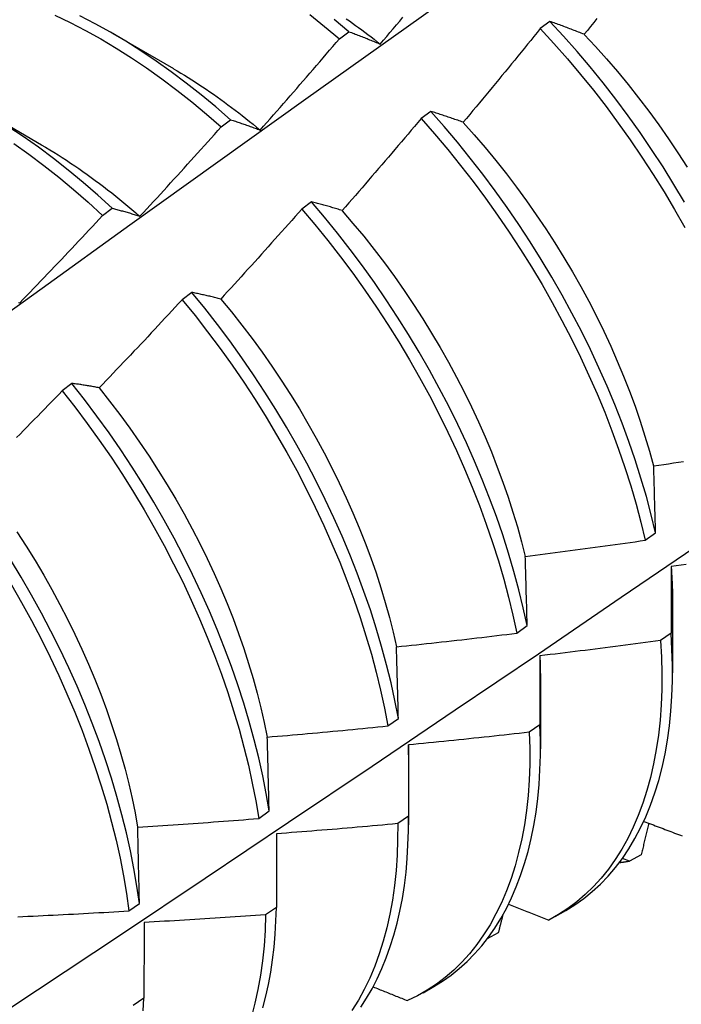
# Model space of a CAD drawing. Header units: inches. Extents: x 16 to 193, y 16 to 114.
# Tile 68 of 87: x 172.942 to 173.116, y 68.188 to 68.448. Entities that reach past the tile are written whole.
import ezdxf

# ---------------------------------------------------------------- set-up
doc = ezdxf.new("R2010")
doc.units = ezdxf.units.IN
doc.header["$MEASUREMENT"] = 0
doc.layers.add('Visible Edges(ANSI)', color=7, linetype='Continuous', lineweight=25)

msp = doc.modelspace()

# ---------------------------------------------------------------- linework, layer by layer
at = {"layer": 'Visible Edges(ANSI)'}
for p, q in [((173.08184, 68.44707), (173.07931, 68.44516)), ((172.96666, 68.44384), (172.98261, 68.43461)), ((173.02636, 68.44248), (173.02887, 68.44435)), ((172.93186, 68.4238), (172.94781, 68.41457)), ((173.05044, 68.42336), (173.0479, 68.42144)), ((172.99518, 68.41927), (172.9977, 68.42115)), ((173.01898, 68.39956), (173.01643, 68.39763)), ((172.96397, 68.39596), (172.96649, 68.39785)), ((172.98745, 68.37567), (172.9849, 68.37373)), ((172.95587, 68.3517), (172.95331, 68.34976)), ((173.10697, 68.31038), (173.1097, 68.31236)), ((173.11418, 68.29392), (173.11415, 68.27548)), ((173.07312, 68.28591), (173.07586, 68.28789)), ((173.11377, 68.28592), (173.11098, 68.28396)), ((173.07938, 68.27388), (173.07936, 68.25544)), ((173.03917, 68.26149), (173.04191, 68.26346)), ((173.07922, 68.26176), (173.07642, 68.25981)), ((173.04458, 68.25384), (173.04456, 68.2354)), ((173.00509, 68.2371), (173.00785, 68.23907)), ((173.04454, 68.23768), (173.04173, 68.23574)), ((173.00978, 68.23307), (173.00975, 68.21367)), ((173.10285, 68.22582), (173.10095, 68.22657)), ((173.10589, 68.22748), (173.10285, 68.22582)), ((172.9709, 68.21277), (172.97366, 68.21473)), ((173.00975, 68.21367), (173.00693, 68.21173)), ((173.08321, 68.21124), (173.08602, 68.21286)), ((173.06825, 68.207), (173.06534, 68.20543)), ((173.04841, 68.1912), (173.05122, 68.19282)), ((172.97483, 68.18973), (172.97201, 68.1878))]:
    msp.add_line(p, q, dxfattribs=at)
at = {"layer": 'Visible Edges(ANSI)', "flags": 128}
for points in [[(172.71492, 68.20788), (172.73834, 68.22495), (172.76174, 68.24199), (172.78511, 68.25899), (172.80845, 68.27595), (172.83176, 68.29287), (172.85505, 68.30975), (172.87832, 68.32658), (172.90156, 68.34337), (172.92479, 68.36012), (172.94799, 68.37681), (172.97117, 68.39347), (172.99434, 68.41007), (173.01749, 68.42662), (173.04063, 68.44312), (173.06375, 68.45957)], [(172.83573, 68.11895), (172.85803, 68.13349), (172.88029, 68.14805), (172.90251, 68.16266), (172.92469, 68.17729), (172.94682, 68.19195), (172.96892, 68.20664), (172.99097, 68.22136), (173.01299, 68.23611), (173.03497, 68.25088), (173.0569, 68.26568), (173.0788, 68.2805), (173.10065, 68.29535), (173.12247, 68.31022), (173.14424, 68.32511), (173.16598, 68.34002), (173.18768, 68.35494), (173.20933, 68.36989), (173.23095, 68.38486), (173.25253, 68.39984), (173.27406, 68.41483), (173.29556, 68.42984), (173.31702, 68.44487), (173.33844, 68.4599)], [(172.95138, 68.4487), (172.95542, 68.44677), (172.95946, 68.44467), (172.9635, 68.44243), (172.96753, 68.44003), (172.97155, 68.43748), (172.97556, 68.43479), (172.97954, 68.43195), (172.9835, 68.42898), (172.98743, 68.42587), (172.99133, 68.42264), (172.99518, 68.41927)], [(172.9977, 68.42115), (172.99384, 68.42451), (172.98995, 68.42773), (172.98601, 68.43083), (172.98205, 68.43379), (172.97807, 68.43662), (172.97406, 68.4393), (172.97004, 68.44184), (172.966, 68.44422), (172.96196, 68.44646), (172.95792, 68.44854)], [(173.01853, 68.44884), (173.02246, 68.44573), (173.02636, 68.44248)], [(173.02887, 68.44435), (173.02498, 68.44759)], [(173.02817, 68.44775), (173.02899, 68.44718), (173.02981, 68.4466), (173.03063, 68.44601), (173.03144, 68.44542), (173.03226, 68.44481), (173.03307, 68.44421), (173.03389, 68.44359), (173.0347, 68.44297), (173.03551, 68.44234), (173.03632, 68.44171), (173.03712, 68.44107)], [(173.03712, 68.44108), (173.03798, 68.44209), (173.03884, 68.44311), (173.03969, 68.44412), (173.04055, 68.44513), (173.04141, 68.44615), (173.04226, 68.44716), (173.04311, 68.44818)], [(173.09088, 68.44366), (173.09049, 68.44381), (173.09011, 68.44396), (173.08973, 68.44411), (173.08934, 68.44426), (173.08896, 68.44441), (173.08858, 68.44455), (173.0882, 68.4447), (173.08782, 68.44485), (173.08744, 68.44499), (173.08706, 68.44514), (173.08668, 68.44528), (173.0863, 68.44542), (173.08593, 68.44557), (173.08555, 68.44571), (173.08518, 68.44585), (173.0848, 68.44599), (173.08443, 68.44613), (173.08406, 68.44626), (173.08369, 68.4464), (173.08332, 68.44654), (173.08295, 68.44667), (173.08258, 68.44681), (173.08221, 68.44694), (173.08184, 68.44707)], [(173.11732, 68.39944), (173.11453, 68.40411), (173.11165, 68.40873), (173.10866, 68.41329), (173.10559, 68.41779), (173.10243, 68.42222), (173.09919, 68.42658), (173.09586, 68.43085), (173.09246, 68.43505), (173.08899, 68.43915), (173.08545, 68.44316), (173.08184, 68.44707)], [(173.09421, 68.44782), (173.09338, 68.44677), (173.09255, 68.44573), (173.09171, 68.44469), (173.09088, 68.44366)], [(173.02887, 68.44435), (173.02921, 68.44422), (173.02954, 68.4441), (173.02988, 68.44397), (173.03022, 68.44384), (173.03056, 68.44371), (173.0309, 68.44358), (173.03124, 68.44345), (173.03158, 68.44332), (173.03192, 68.44319), (173.03226, 68.44305), (173.0326, 68.44292), (173.03295, 68.44278), (173.03329, 68.44265), (173.03364, 68.44251), (173.03398, 68.44237), (173.03433, 68.44223), (173.03467, 68.44209), (173.03502, 68.44195), (173.03537, 68.44181), (173.03572, 68.44166), (173.03607, 68.44152), (173.03642, 68.44137), (173.03677, 68.44123), (173.03712, 68.44108)], [(173.07931, 68.44516), (173.07847, 68.44412), (173.07763, 68.44309), (173.07679, 68.44205), (173.07596, 68.44102), (173.07512, 68.43999), (173.07427, 68.43895), (173.07343, 68.43792), (173.07259, 68.43689), (173.07175, 68.43586), (173.0709, 68.43483), (173.07006, 68.4338), (173.06921, 68.43277), (173.06837, 68.43174), (173.06752, 68.43072), (173.06667, 68.42969), (173.06582, 68.42866), (173.06497, 68.42764), (173.06412, 68.42661), (173.06327, 68.42559), (173.06242, 68.42457), (173.06157, 68.42355), (173.06071, 68.42253), (173.05986, 68.42151), (173.05901, 68.42049)], [(173.07931, 68.44516), (173.08291, 68.44124), (173.08644, 68.43722), (173.08991, 68.43311), (173.09331, 68.42891), (173.09663, 68.42463), (173.09986, 68.42026), (173.10302, 68.41583), (173.10608, 68.41133), (173.10906, 68.40676), (173.11194, 68.40214), (173.11472, 68.39747), (173.1174, 68.39275)], [(173.09088, 68.44364), (173.09385, 68.44046), (173.09678, 68.43719), (173.09965, 68.43384), (173.10246, 68.43043), (173.10521, 68.42694), (173.10791, 68.42339), (173.11053, 68.41979), (173.11309, 68.41613), (173.11558, 68.41242), (173.118, 68.40866)], [(173.00548, 68.41845), (173.00636, 68.41944), (173.00724, 68.42044), (173.00812, 68.42143), (173.00899, 68.42243), (173.00987, 68.42342), (173.01074, 68.42442), (173.01162, 68.42541), (173.01249, 68.42641), (173.01336, 68.42741), (173.01424, 68.42841), (173.01511, 68.42941), (173.01598, 68.43041), (173.01685, 68.43141), (173.01771, 68.43241), (173.01858, 68.43342), (173.01945, 68.43442), (173.02032, 68.43543), (173.02118, 68.43643), (173.02205, 68.43744), (173.02291, 68.43844), (173.02377, 68.43945), (173.02463, 68.44046), (173.02549, 68.44147), (173.02636, 68.44248)], [(172.98262, 68.43459), (172.98358, 68.43403), (172.98455, 68.43346), (172.98551, 68.43287), (172.98648, 68.43228), (172.98744, 68.43168), (172.9884, 68.43107), (172.98936, 68.43044), (172.99032, 68.42981), (172.99128, 68.42917), (172.99224, 68.42852), (172.9932, 68.42786), (172.99415, 68.42718), (172.9951, 68.4265), (172.99606, 68.42581), (172.997, 68.42511), (172.99795, 68.42441), (172.9989, 68.42369), (172.99984, 68.42296), (173.00078, 68.42223), (173.00172, 68.42148), (173.00266, 68.42073), (173.0036, 68.41997), (173.00453, 68.4192), (173.00546, 68.41842)], [(173.05901, 68.42049), (173.05864, 68.42062), (173.05827, 68.42074), (173.05791, 68.42087), (173.05755, 68.421), (173.05718, 68.42112), (173.05682, 68.42125), (173.05646, 68.42137), (173.0561, 68.4215), (173.05574, 68.42162), (173.05538, 68.42174), (173.05502, 68.42186), (173.05467, 68.42198), (173.05431, 68.4221), (173.05395, 68.42222), (173.0536, 68.42234), (173.05324, 68.42246), (173.05289, 68.42257), (173.05254, 68.42269), (173.05219, 68.4228), (173.05183, 68.42291), (173.05148, 68.42303), (173.05113, 68.42314), (173.05079, 68.42325), (173.05044, 68.42336)], [(173.1097, 68.31236), (173.10854, 68.31711), (173.10726, 68.32189), (173.10584, 68.3267), (173.1043, 68.33154), (173.10264, 68.33638), (173.10085, 68.34124), (173.09894, 68.3461), (173.09691, 68.35095), (173.09476, 68.3558), (173.0925, 68.36063), (173.09013, 68.36544), (173.08765, 68.37022), (173.08505, 68.37497), (173.08236, 68.37968), (173.07957, 68.38435), (173.07667, 68.38896), (173.07369, 68.39352), (173.07061, 68.39801), (173.06744, 68.40244), (173.06419, 68.40679), (173.06087, 68.41107), (173.05746, 68.41526), (173.05398, 68.41935), (173.05044, 68.42336)], [(172.9977, 68.42115), (172.99802, 68.42105), (172.99834, 68.42095), (172.99865, 68.42084), (172.99897, 68.42074), (172.99929, 68.42063), (172.99961, 68.42053), (172.99993, 68.42042), (173.00025, 68.42031), (173.00057, 68.4202), (173.00089, 68.42009), (173.00122, 68.41998), (173.00154, 68.41987), (173.00187, 68.41976), (173.00219, 68.41964), (173.00252, 68.41953), (173.00284, 68.41941), (173.00317, 68.4193), (173.0035, 68.41918), (173.00383, 68.41906), (173.00416, 68.41894), (173.00449, 68.41882), (173.00482, 68.4187), (173.00515, 68.41858), (173.00548, 68.41845)], [(173.0479, 68.42144), (173.04704, 68.42042), (173.04618, 68.41941), (173.04532, 68.41839), (173.04446, 68.41738), (173.0436, 68.41636), (173.04274, 68.41535), (173.04187, 68.41434), (173.04101, 68.41332), (173.04014, 68.41231), (173.03928, 68.4113), (173.03841, 68.41029), (173.03755, 68.40928), (173.03668, 68.40828), (173.03581, 68.40727), (173.03494, 68.40626), (173.03407, 68.40526), (173.0332, 68.40425), (173.03233, 68.40325), (173.03146, 68.40225), (173.03058, 68.40124), (173.02971, 68.40024), (173.02883, 68.39924), (173.02796, 68.39824), (173.02708, 68.39724)], [(173.0479, 68.42144), (173.05144, 68.41743), (173.05491, 68.41332), (173.05831, 68.40913), (173.06163, 68.40485), (173.06487, 68.40049), (173.06803, 68.39605), (173.0711, 68.39156), (173.07408, 68.38699), (173.07697, 68.38238), (173.07976, 68.37771), (173.08244, 68.37299), (173.08503, 68.36824), (173.0875, 68.36346), (173.08987, 68.35865), (173.09212, 68.35381), (173.09426, 68.34896), (173.09628, 68.34411), (173.09818, 68.33925), (173.09996, 68.33439), (173.10161, 68.32955), (173.10314, 68.32472), (173.10455, 68.31991), (173.10582, 68.31513), (173.10697, 68.31038)], [(173.05898, 68.42046), (173.0619, 68.41719), (173.06478, 68.41384), (173.0676, 68.41043), (173.07036, 68.40694), (173.07306, 68.4034), (173.07569, 68.3998), (173.07826, 68.39614), (173.08076, 68.39244), (173.08318, 68.38869), (173.08553, 68.3849), (173.0878, 68.38108), (173.08999, 68.37722), (173.09209, 68.37333), (173.0941, 68.36942), (173.09603, 68.36549), (173.09786, 68.36155), (173.0996, 68.35759), (173.10125, 68.35363), (173.10281, 68.34966), (173.10427, 68.3457), (173.10564, 68.34175), (173.1069, 68.3378), (173.10807, 68.33388), (173.10914, 68.32998)], [(172.96649, 68.39785), (172.96268, 68.40132), (172.95881, 68.40466), (172.95492, 68.40788), (172.95098, 68.41097), (172.94702, 68.41393), (172.94303, 68.41674), (172.93902, 68.41941)], [(172.97381, 68.39573), (172.97471, 68.3967), (172.97561, 68.39767), (172.97651, 68.39865), (172.9774, 68.39962), (172.9783, 68.40059), (172.9792, 68.40157), (172.98009, 68.40255), (172.98099, 68.40352), (172.98188, 68.4045), (172.98277, 68.40548), (172.98366, 68.40646), (172.98455, 68.40744), (172.98544, 68.40842), (172.98633, 68.40941), (172.98722, 68.41039), (172.98811, 68.41137), (172.989, 68.41236), (172.98988, 68.41334), (172.99077, 68.41433), (172.99165, 68.41532), (172.99254, 68.4163), (172.99342, 68.41729), (172.9943, 68.41828), (172.99518, 68.41927)], [(172.94052, 68.41491), (172.94451, 68.41209), (172.94847, 68.40912), (172.9524, 68.40602), (172.9563, 68.40279), (172.96016, 68.39944), (172.96397, 68.39596)], [(172.9478, 68.41455), (172.94891, 68.4139), (172.95001, 68.41324), (172.95111, 68.41257), (172.95221, 68.41188), (172.95331, 68.41118), (172.95441, 68.41047), (172.9555, 68.40975), (172.9566, 68.40901), (172.95769, 68.40827), (172.95878, 68.40751), (172.95987, 68.40673), (172.96096, 68.40595), (172.96204, 68.40516), (172.96312, 68.40435), (172.9642, 68.40353), (172.96528, 68.4027), (172.96636, 68.40186), (172.96743, 68.40101), (172.9685, 68.40015), (172.96956, 68.39927), (172.97063, 68.39839), (172.97169, 68.39749), (172.97274, 68.39659), (172.9738, 68.39567)], [(173.02708, 68.39724), (173.02674, 68.39735), (173.02639, 68.39745), (173.02604, 68.39756), (173.0257, 68.39766), (173.02536, 68.39776), (173.02501, 68.39787), (173.02467, 68.39797), (173.02433, 68.39807), (173.02399, 68.39817), (173.02365, 68.39827), (173.02331, 68.39836), (173.02297, 68.39846), (173.02264, 68.39856), (173.0223, 68.39865), (173.02196, 68.39875), (173.02163, 68.39884), (173.02129, 68.39893), (173.02096, 68.39902), (173.02063, 68.39912), (173.0203, 68.3992), (173.01996, 68.39929), (173.01963, 68.39938), (173.0193, 68.39947), (173.01898, 68.39956)], [(173.07586, 68.28789), (173.07483, 68.2926), (173.07367, 68.29736), (173.07238, 68.30214), (173.07096, 68.30695), (173.06941, 68.31178), (173.06774, 68.31663), (173.06594, 68.32149), (173.06402, 68.32635), (173.06199, 68.3312), (173.05983, 68.33605), (173.05757, 68.34088), (173.05519, 68.34569), (173.0527, 68.35047), (173.0501, 68.35521), (173.0474, 68.35992), (173.0446, 68.36458), (173.0417, 68.36919), (173.03871, 68.37375), (173.03562, 68.37824), (173.03245, 68.38266), (173.0292, 68.38701), (173.02587, 68.39128), (173.02246, 68.39546), (173.01898, 68.39956)], [(172.96649, 68.39785), (172.96679, 68.39777), (172.96709, 68.39769), (172.96739, 68.39761), (172.96769, 68.39753), (172.96799, 68.39745), (172.96829, 68.39737), (172.96859, 68.39729), (172.96889, 68.3972), (172.96919, 68.39712), (172.96949, 68.39703), (172.9698, 68.39694), (172.9701, 68.39686), (172.97041, 68.39677), (172.97071, 68.39668), (172.97102, 68.39659), (172.97133, 68.3965), (172.97164, 68.3964), (172.97194, 68.39631), (172.97225, 68.39621), (172.97256, 68.39612), (172.97287, 68.39602), (172.97318, 68.39593), (172.9735, 68.39583), (172.97381, 68.39573)], [(173.01643, 68.39763), (173.01555, 68.39663), (173.01467, 68.39564), (173.01379, 68.39464), (173.01291, 68.39365), (173.01203, 68.39265), (173.01114, 68.39166), (173.01026, 68.39067), (173.00937, 68.38968), (173.00849, 68.38869), (173.0076, 68.3877), (173.00671, 68.38671), (173.00582, 68.38572), (173.00494, 68.38473), (173.00405, 68.38375), (173.00316, 68.38276), (173.00226, 68.38177), (173.00137, 68.38079), (173.00048, 68.37981), (172.99959, 68.37882), (172.99869, 68.37784), (172.9978, 68.37686), (172.9969, 68.37588), (172.996, 68.3749), (172.99511, 68.37392)], [(173.01643, 68.39763), (173.01991, 68.39353), (173.02331, 68.38934), (173.02664, 68.38506), (173.02989, 68.38071), (173.03305, 68.37628), (173.03613, 68.37179), (173.03911, 68.36723), (173.042, 68.36261), (173.0448, 68.35795), (173.04749, 68.35324), (173.05008, 68.34849), (173.05256, 68.3437), (173.05493, 68.33889), (173.05719, 68.33406), (173.05934, 68.32921), (173.06136, 68.32436), (173.06327, 68.3195), (173.06506, 68.31464), (173.06672, 68.3098), (173.06826, 68.30497), (173.06967, 68.30016), (173.07095, 68.29537), (173.0721, 68.29062), (173.07312, 68.28591)], [(173.02706, 68.3972), (173.02994, 68.39386), (173.03277, 68.39045), (173.03553, 68.38698), (173.03823, 68.38344), (173.04087, 68.37985), (173.04343, 68.3762), (173.04593, 68.3725), (173.04834, 68.36875), (173.05068, 68.36496), (173.05294, 68.36113), (173.05512, 68.35727), (173.05722, 68.35338), (173.05923, 68.34946), (173.06116, 68.34552), (173.063, 68.34157), (173.06475, 68.33761), (173.06641, 68.33365), (173.06798, 68.32968), (173.06945, 68.32572), (173.07082, 68.32176), (173.0721, 68.31782), (173.07328, 68.3139), (173.07436, 68.31), (173.07533, 68.30612)], [(172.9421, 68.37291), (172.94302, 68.37386), (172.94394, 68.37481), (172.94486, 68.37576), (172.94578, 68.37672), (172.9467, 68.37767), (172.94761, 68.37863), (172.94853, 68.37958), (172.94944, 68.38054), (172.95036, 68.3815), (172.95127, 68.38246), (172.95218, 68.38341), (172.9531, 68.38437), (172.95401, 68.38534), (172.95492, 68.3863), (172.95582, 68.38726), (172.95673, 68.38822), (172.95764, 68.38919), (172.95855, 68.39015), (172.95945, 68.39112), (172.96036, 68.39208), (172.96126, 68.39305), (172.96217, 68.39402), (172.96307, 68.39499), (172.96397, 68.39596)], [(172.99511, 68.37392), (172.99478, 68.37401), (172.99445, 68.37409), (172.99413, 68.37417), (172.9938, 68.37425), (172.99348, 68.37433), (172.99315, 68.37441), (172.99283, 68.37449), (172.99251, 68.37456), (172.99219, 68.37464), (172.99187, 68.37471), (172.99155, 68.37479), (172.99123, 68.37486), (172.99091, 68.37493), (172.99059, 68.375), (172.99027, 68.37507), (172.98996, 68.37514), (172.98964, 68.37521), (172.98933, 68.37528), (172.98901, 68.37535), (172.9887, 68.37541), (172.98839, 68.37548), (172.98808, 68.37554), (172.98776, 68.37561), (172.98745, 68.37567)], [(173.04191, 68.26346), (173.04101, 68.26813), (173.03997, 68.27284), (173.0388, 68.2776), (173.0375, 68.28239), (173.03607, 68.2872), (173.03452, 68.29203), (173.03284, 68.29688), (173.03103, 68.30174), (173.02911, 68.3066), (173.02707, 68.31145), (173.0249, 68.3163), (173.02263, 68.32112), (173.02024, 68.32593), (173.01775, 68.33071), (173.01514, 68.33546), (173.01244, 68.34016), (173.00963, 68.34482), (173.00673, 68.34943), (173.00373, 68.35398), (173.00064, 68.35846), (172.99746, 68.36288), (172.99421, 68.36723), (172.99087, 68.37149), (172.98745, 68.37567)], [(172.9849, 68.37373), (172.984, 68.37276), (172.9831, 68.37178), (172.9822, 68.37081), (172.9813, 68.36984), (172.98039, 68.36886), (172.97949, 68.36789), (172.97858, 68.36692), (172.97768, 68.36595), (172.97677, 68.36498), (172.97586, 68.36401), (172.97496, 68.36304), (172.97405, 68.36208), (172.97314, 68.36111), (172.97223, 68.36015), (172.97131, 68.35918), (172.9704, 68.35822), (172.96949, 68.35726), (172.96858, 68.35629), (172.96766, 68.35533), (172.96675, 68.35437), (172.96583, 68.35341), (172.96491, 68.35245), (172.964, 68.3515), (172.96308, 68.35054)], [(172.9849, 68.37373), (172.98831, 68.36955), (172.99164, 68.36528), (172.9949, 68.36093), (172.99807, 68.35651), (173.00115, 68.35201), (173.00414, 68.34746), (173.00704, 68.34285), (173.00983, 68.33819), (173.01253, 68.33348), (173.01513, 68.32873), (173.01762, 68.32395), (173.01999, 68.31914), (173.02226, 68.31431), (173.02441, 68.30946), (173.02645, 68.30461), (173.02836, 68.29975), (173.03016, 68.29489), (173.03183, 68.29005), (173.03337, 68.28521), (173.03479, 68.2804), (173.03608, 68.27562), (173.03724, 68.27087), (173.03827, 68.26615), (173.03917, 68.26149)], [(172.9951, 68.37391), (172.99792, 68.37051), (173.00068, 68.36703), (173.00337, 68.36349), (173.006, 68.35989), (173.00856, 68.35623), (173.01105, 68.35253), (173.01347, 68.34877), (173.01581, 68.34498), (173.01808, 68.34115), (173.02027, 68.33728), (173.02238, 68.33339), (173.0244, 68.32948), (173.02634, 68.32554), (173.02818, 68.32159), (173.02994, 68.31764), (173.03161, 68.31367), (173.03318, 68.30971), (173.03466, 68.30575), (173.03603, 68.3018), (173.0373, 68.29787), (173.03847, 68.29395), (173.03954, 68.29005), (173.04051, 68.28618), (173.04137, 68.28234)], [(172.94181, 68.37298), (172.9421, 68.37291)], [(172.95331, 68.34976), (172.95239, 68.34881), (172.95147, 68.34785), (172.95055, 68.3469), (172.94962, 68.34595), (172.9487, 68.345), (172.94777, 68.34405), (172.94685, 68.3431), (172.94592, 68.34215), (172.94499, 68.3412), (172.94407, 68.34026), (172.94314, 68.33931), (172.94221, 68.33836), (172.94128, 68.33742)], [(172.95331, 68.34976), (172.95665, 68.3455), (172.95991, 68.34115), (172.96308, 68.33673), (172.96617, 68.33224), (172.96917, 68.32769), (172.97207, 68.32308), (172.97487, 68.31842), (172.97758, 68.31372), (172.98018, 68.30897), (172.98267, 68.30419), (172.98506, 68.29939), (172.98733, 68.29456), (172.98949, 68.28971), (172.99153, 68.28486), (172.99345, 68.28), (172.99525, 68.27514), (172.99693, 68.27029), (172.99849, 68.26546), (172.99991, 68.26065), (173.00121, 68.25586), (173.00238, 68.25111), (173.00341, 68.24639), (173.00432, 68.24172), (173.00509, 68.2371)], [(172.96308, 68.35054), (172.96277, 68.3506), (172.96246, 68.35066), (172.96215, 68.35071), (172.96185, 68.35077), (172.96154, 68.35082), (172.96124, 68.35088), (172.96093, 68.35093), (172.96063, 68.35098), (172.96032, 68.35104), (172.96002, 68.35109), (172.95972, 68.35114), (172.95942, 68.35119), (172.95912, 68.35123), (172.95882, 68.35128), (172.95852, 68.35133), (172.95822, 68.35137), (172.95793, 68.35142), (172.95763, 68.35146), (172.95734, 68.3515), (172.95704, 68.35154), (172.95675, 68.35158), (172.95645, 68.35162), (172.95616, 68.35166), (172.95587, 68.3517)], [(173.00785, 68.23907), (173.00707, 68.24369), (173.00615, 68.24837), (173.0051, 68.25309), (173.00393, 68.25784), (173.00262, 68.26263), (173.00118, 68.26745), (172.99962, 68.27228), (172.99793, 68.27713), (172.99612, 68.28199), (172.99419, 68.28684), (172.99214, 68.2917), (172.98997, 68.29654), (172.98769, 68.30137), (172.9853, 68.30618), (172.9828, 68.31095), (172.98019, 68.3157), (172.97747, 68.3204), (172.97466, 68.32506), (172.97175, 68.32966), (172.96875, 68.33421), (172.96566, 68.33869), (172.96248, 68.3431), (172.95921, 68.34744), (172.95587, 68.3517)], [(172.96304, 68.35052), (172.9658, 68.34704), (172.9685, 68.3435), (172.97114, 68.33989), (172.97371, 68.33624), (172.97621, 68.33254), (172.97863, 68.32879), (172.98099, 68.325), (172.98326, 68.32117), (172.98546, 68.31731), (172.98757, 68.31343), (172.98959, 68.30952), (172.99153, 68.30559), (172.99338, 68.30164), (172.99513, 68.29769), (172.99678, 68.29373), (172.99835, 68.28977), (172.99981, 68.28581), (173.00118, 68.28186), (173.00245, 68.27792), (173.00362, 68.27399), (173.00469, 68.27009), (173.00566, 68.26621), (173.00653, 68.26237), (173.0073, 68.25855)], [(173.1092, 68.32997), (173.11051, 68.33016), (173.11183, 68.33035), (173.11314, 68.33055), (173.11446, 68.33074), (173.11577, 68.33094), (173.11708, 68.33114)], [(173.1097, 68.31236), (173.10968, 68.31311), (173.10965, 68.31385), (173.10963, 68.31459), (173.10961, 68.31534), (173.10959, 68.31608), (173.10957, 68.31682), (173.10955, 68.31756), (173.10953, 68.31829), (173.10951, 68.31903), (173.10949, 68.31977), (173.10947, 68.3205), (173.10945, 68.32124), (173.10943, 68.32197), (173.10941, 68.3227), (173.10939, 68.32343), (173.10937, 68.32416), (173.10935, 68.32489), (173.10933, 68.32562), (173.1093, 68.32635), (173.10928, 68.32707), (173.10926, 68.3278), (173.10924, 68.32852), (173.10922, 68.32924), (173.1092, 68.32997)], [(172.94139, 68.31258), (172.94382, 68.30884), (172.94617, 68.30505), (172.94844, 68.30123), (172.95062, 68.29737), (172.95272, 68.29348), (172.95474, 68.28957), (172.95667, 68.28564), (172.95851, 68.28169), (172.96026, 68.27773), (172.96192, 68.27377), (172.96349, 68.2698), (172.96496, 68.26584), (172.96634, 68.26188), (172.96762, 68.25794), (172.9688, 68.25401), (172.96989, 68.25011), (172.97087, 68.24623), (172.97175, 68.24238), (172.97252, 68.23857), (172.97319, 68.2348)], [(173.07535, 68.30612), (173.07667, 68.30629), (173.07799, 68.30646), (173.07931, 68.30662), (173.08063, 68.30679), (173.08195, 68.30696), (173.08326, 68.30713), (173.08458, 68.3073), (173.0859, 68.30748), (173.08722, 68.30765), (173.08854, 68.30783), (173.08985, 68.308), (173.09117, 68.30818), (173.09249, 68.30836), (173.09381, 68.30854), (173.09512, 68.30872), (173.09644, 68.3089), (173.09776, 68.30908), (173.09907, 68.30926), (173.10039, 68.30945), (173.1017, 68.30963), (173.10302, 68.30982), (173.10434, 68.31001), (173.10565, 68.31019), (173.10697, 68.31038)], [(173.07586, 68.28789), (173.07584, 68.28866), (173.07582, 68.28943), (173.0758, 68.2902), (173.07578, 68.29097), (173.07576, 68.29174), (173.07574, 68.2925), (173.07572, 68.29327), (173.0757, 68.29403), (173.07567, 68.2948), (173.07565, 68.29556), (173.07563, 68.29632), (173.07561, 68.29708), (173.07559, 68.29784), (173.07557, 68.2986), (173.07555, 68.29935), (173.07553, 68.30011), (173.0755, 68.30087), (173.07548, 68.30162), (173.07546, 68.30237), (173.07544, 68.30313), (173.07542, 68.30388), (173.07539, 68.30463), (173.07537, 68.30538), (173.07535, 68.30612)], [(172.97366, 68.21473), (172.97301, 68.2193), (172.97222, 68.22393), (172.97129, 68.22861), (172.97024, 68.23333), (172.96905, 68.23809), (172.96774, 68.24288), (172.9663, 68.24769), (172.96473, 68.25253), (172.96303, 68.25738), (172.96121, 68.26223), (172.95928, 68.26709), (172.95722, 68.27195), (172.95504, 68.27679), (172.95275, 68.28162), (172.95035, 68.28642), (172.94785, 68.2912), (172.94523, 68.29594), (172.94251, 68.30064), (172.93969, 68.30529)], [(173.1138, 68.30349), (173.1138, 68.30277), (173.11379, 68.30205), (173.11379, 68.30133), (173.11379, 68.3006), (173.11379, 68.29988), (173.11379, 68.29915), (173.11379, 68.29843), (173.11378, 68.2977), (173.11378, 68.29697), (173.11378, 68.29624), (173.11378, 68.29551), (173.11378, 68.29478), (173.11378, 68.29404), (173.11378, 68.29331), (173.11378, 68.29257), (173.11378, 68.29184), (173.11378, 68.2911), (173.11377, 68.29036), (173.11377, 68.28963), (173.11377, 68.28889), (173.11377, 68.28814), (173.11377, 68.2874), (173.11377, 68.28666), (173.11377, 68.28592)], [(173.11378, 68.3035), (173.11381, 68.30309), (173.11385, 68.30268), (173.11387, 68.30228), (173.1139, 68.30187), (173.11393, 68.30147), (173.11395, 68.30106), (173.11398, 68.30066), (173.114, 68.30026), (173.11402, 68.29985), (173.11404, 68.29945), (173.11406, 68.29905), (173.11407, 68.29865), (173.11409, 68.29826), (173.1141, 68.29786), (173.11412, 68.29746), (173.11413, 68.29707), (173.11414, 68.29667), (173.11414, 68.29628), (173.11415, 68.29589), (173.11416, 68.29549), (173.11416, 68.2951), (173.11416, 68.29471), (173.11416, 68.29432), (173.11416, 68.29393)], [(173.11776, 68.30404), (173.11644, 68.30386), (173.11512, 68.30368), (173.1138, 68.30349)], [(172.93991, 68.29866), (172.94262, 68.29396), (172.94523, 68.28922), (172.94773, 68.28444), (172.95012, 68.27963), (172.9524, 68.2748), (172.95457, 68.26996), (172.95662, 68.26511), (172.95854, 68.26025), (172.96035, 68.25539), (172.96204, 68.25054), (172.9636, 68.24571), (172.96503, 68.24089), (172.96634, 68.23611), (172.96751, 68.23135), (172.96856, 68.22663), (172.96947, 68.22196), (172.97025, 68.21734), (172.9709, 68.21277)], [(173.0414, 68.28231), (173.04273, 68.28245), (173.04405, 68.28259), (173.04537, 68.28273), (173.0467, 68.28287), (173.04802, 68.28301), (173.04934, 68.28316), (173.05066, 68.2833), (173.05199, 68.28345), (173.05331, 68.28359), (173.05463, 68.28374), (173.05595, 68.28389), (173.05728, 68.28404), (173.0586, 68.28419), (173.05992, 68.28434), (173.06124, 68.28449), (173.06256, 68.28465), (173.06388, 68.2848), (173.0652, 68.28496), (173.06652, 68.28512), (173.06784, 68.28527), (173.06916, 68.28543), (173.07048, 68.28559), (173.0718, 68.28575), (173.07312, 68.28591)], [(173.08602, 68.21286), (173.08844, 68.21436), (173.09078, 68.21602), (173.09302, 68.21783), (173.09515, 68.2198), (173.09719, 68.22191), (173.09912, 68.22417), (173.10094, 68.22657), (173.10266, 68.22911), (173.10426, 68.23179), (173.10575, 68.2346), (173.10712, 68.23755), (173.10837, 68.24062), (173.10951, 68.24382), (173.11052, 68.24713), (173.11142, 68.25056), (173.11218, 68.2541), (173.11283, 68.25775), (173.11334, 68.2615), (173.11373, 68.26535), (173.114, 68.2693), (173.11413, 68.27333), (173.11414, 68.27745), (173.11402, 68.28165), (173.11377, 68.28592)], [(173.04191, 68.26346), (173.04189, 68.26426), (173.04187, 68.26505), (173.04185, 68.26585), (173.04183, 68.26664), (173.04181, 68.26743), (173.04179, 68.26822), (173.04177, 68.26902), (173.04175, 68.26981), (173.04173, 68.2706), (173.04171, 68.27138), (173.04169, 68.27217), (173.04166, 68.27296), (173.04164, 68.27374), (173.04162, 68.27453), (173.0416, 68.27531), (173.04158, 68.27609), (173.04156, 68.27687), (173.04154, 68.27765), (173.04151, 68.27843), (173.04149, 68.27921), (173.04147, 68.27999), (173.04145, 68.28076), (173.04143, 68.28154), (173.0414, 68.28231)], [(173.11098, 68.28396), (173.10966, 68.28378), (173.10834, 68.2836), (173.10702, 68.28343), (173.1057, 68.28325), (173.10438, 68.28308), (173.10305, 68.2829), (173.10173, 68.28273), (173.10041, 68.28256), (173.09909, 68.28239), (173.09776, 68.28222), (173.09644, 68.28205), (173.09512, 68.28188), (173.0938, 68.28171), (173.09247, 68.28155), (173.09115, 68.28138), (173.08982, 68.28122), (173.0885, 68.28106), (173.08718, 68.2809), (173.08585, 68.28074), (173.08453, 68.28058), (173.0832, 68.28042), (173.08188, 68.28027), (173.08055, 68.28011), (173.07923, 68.27996)], [(173.11098, 68.28396), (173.11123, 68.2796), (173.11134, 68.27531), (173.11131, 68.27111), (173.11115, 68.26699), (173.11086, 68.26297), (173.11043, 68.25905), (173.10987, 68.25523), (173.10918, 68.25152), (173.10836, 68.24793), (173.1074, 68.24445), (173.10633, 68.2411), (173.10512, 68.23787), (173.10379, 68.23477), (173.10234, 68.23181), (173.10077, 68.22899), (173.09907, 68.22631), (173.09727, 68.22377), (173.09534, 68.22139), (173.09331, 68.21915), (173.09117, 68.21707), (173.08892, 68.21515), (173.08657, 68.21339), (173.08413, 68.21178), (173.08158, 68.21035)], [(173.07919, 68.27999), (173.0792, 68.27973), (173.07921, 68.27948), (173.07922, 68.27922), (173.07923, 68.27897), (173.07924, 68.27871), (173.07925, 68.27846), (173.07926, 68.2782), (173.07927, 68.27795), (173.07928, 68.27769), (173.07929, 68.27744), (173.07929, 68.27719), (173.0793, 68.27693), (173.0793, 68.27668), (173.07931, 68.27643), (173.07931, 68.27618), (173.07932, 68.27592), (173.07932, 68.27567), (173.07932, 68.27542), (173.07933, 68.27517), (173.07933, 68.27492), (173.07933, 68.27467), (173.07933, 68.27442), (173.07933, 68.27417), (173.07933, 68.27392)], [(173.07923, 68.27996), (173.07923, 68.27921), (173.07922, 68.27846), (173.07922, 68.27771), (173.07922, 68.27696), (173.07922, 68.27621), (173.07922, 68.27546), (173.07922, 68.27471), (173.07922, 68.27396), (173.07922, 68.2732), (173.07922, 68.27245), (173.07922, 68.27169), (173.07922, 68.27093), (173.07922, 68.27017), (173.07922, 68.26941), (173.07922, 68.26865), (173.07922, 68.26789), (173.07922, 68.26713), (173.07922, 68.26636), (173.07922, 68.2656), (173.07922, 68.26483), (173.07922, 68.26407), (173.07922, 68.2633), (173.07922, 68.26253), (173.07922, 68.26176)], [(173.05122, 68.19282), (173.05355, 68.19426), (173.0558, 68.19584), (173.05795, 68.19757), (173.06002, 68.19943), (173.06199, 68.20143), (173.06387, 68.20357), (173.06564, 68.20584), (173.06732, 68.20824), (173.0689, 68.21077), (173.07037, 68.21342), (173.07173, 68.21619), (173.07299, 68.21909), (173.07413, 68.22209), (173.07517, 68.22521), (173.07609, 68.22844), (173.07691, 68.23178), (173.0776, 68.23521), (173.07818, 68.23874), (173.07865, 68.24237), (173.079, 68.24609), (173.07923, 68.24989), (173.07934, 68.25377), (173.07934, 68.25773), (173.07922, 68.26176)], [(173.00736, 68.25854), (173.00868, 68.25865), (173.01001, 68.25876), (173.01134, 68.25887), (173.01266, 68.25899), (173.01399, 68.2591), (173.01532, 68.25922), (173.01664, 68.25934), (173.01797, 68.25945), (173.01929, 68.25957), (173.02062, 68.25969), (173.02195, 68.25982), (173.02327, 68.25994), (173.0246, 68.26006), (173.02592, 68.26019), (173.02725, 68.26031), (173.02857, 68.26044), (173.0299, 68.26056), (173.03122, 68.26069), (173.03255, 68.26082), (173.03387, 68.26095), (173.03519, 68.26109), (173.03652, 68.26122), (173.03784, 68.26135), (173.03917, 68.26149)], [(173.07642, 68.25981), (173.07653, 68.25552), (173.07652, 68.25131), (173.07636, 68.24719), (173.07608, 68.24317), (173.07566, 68.23924), (173.07511, 68.23542), (173.07442, 68.2317), (173.07361, 68.2281), (173.07267, 68.22461), (173.0716, 68.22125), (173.0704, 68.21802), (173.06907, 68.21491), (173.06763, 68.21194), (173.06606, 68.20911), (173.06438, 68.20642), (173.06258, 68.20388), (173.06066, 68.20148), (173.05864, 68.19924), (173.0565, 68.19715), (173.05426, 68.19522), (173.05192, 68.19345), (173.04947, 68.19184), (173.04694, 68.19039), (173.0443, 68.18911)], [(173.07642, 68.25981), (173.07509, 68.25966), (173.07377, 68.25951), (173.07244, 68.25936), (173.07111, 68.25921), (173.06979, 68.25907), (173.06846, 68.25892), (173.06713, 68.25878), (173.06581, 68.25863), (173.06448, 68.25849), (173.06315, 68.25835), (173.06182, 68.25821), (173.0605, 68.25807), (173.05917, 68.25793), (173.05784, 68.25779), (173.05651, 68.25766), (173.05518, 68.25752), (173.05386, 68.25739), (173.05253, 68.25725), (173.0512, 68.25712), (173.04987, 68.25699), (173.04854, 68.25686), (173.04721, 68.25673), (173.04588, 68.25661), (173.04455, 68.25648)], [(173.00785, 68.23907), (173.00783, 68.23989), (173.00781, 68.24071), (173.00779, 68.24153), (173.00777, 68.24235), (173.00775, 68.24317), (173.00773, 68.24399), (173.00771, 68.24481), (173.00769, 68.24562), (173.00767, 68.24644), (173.00765, 68.24725), (173.00763, 68.24806), (173.00761, 68.24887), (173.00759, 68.24968), (173.00757, 68.25049), (173.00755, 68.2513), (173.00753, 68.25211), (173.00751, 68.25292), (173.00749, 68.25372), (173.00746, 68.25453), (173.00744, 68.25533), (173.00742, 68.25613), (173.0074, 68.25694), (173.00738, 68.25774), (173.00736, 68.25854)], [(173.0445, 68.25651), (173.0445, 68.2564), (173.0445, 68.25629), (173.0445, 68.25618), (173.04451, 68.25607), (173.04451, 68.25596), (173.04451, 68.25585), (173.04451, 68.25574), (173.04451, 68.25563), (173.04452, 68.25552), (173.04452, 68.25541), (173.04452, 68.2553), (173.04452, 68.25519), (173.04452, 68.25508), (173.04452, 68.25497), (173.04452, 68.25486), (173.04452, 68.25475), (173.04453, 68.25464), (173.04453, 68.25453), (173.04453, 68.25442), (173.04453, 68.25431), (173.04453, 68.2542), (173.04453, 68.25409), (173.04453, 68.25398), (173.04453, 68.25387)], [(173.04455, 68.25648), (173.04455, 68.25571), (173.04455, 68.25493), (173.04455, 68.25416), (173.04455, 68.25339), (173.04455, 68.25261), (173.04455, 68.25183), (173.04455, 68.25105), (173.04455, 68.25027), (173.04455, 68.24949), (173.04455, 68.24871), (173.04455, 68.24793), (173.04455, 68.24715), (173.04454, 68.24636), (173.04454, 68.24558), (173.04454, 68.24479), (173.04454, 68.24401), (173.04454, 68.24322), (173.04454, 68.24243), (173.04454, 68.24164), (173.04454, 68.24085), (173.04454, 68.24006), (173.04454, 68.23927), (173.04454, 68.23847), (173.04454, 68.23768)], [(172.97321, 68.2348), (172.97454, 68.23488), (172.97587, 68.23497), (172.9772, 68.23505), (172.97853, 68.23514), (172.97985, 68.23523), (172.98118, 68.23532), (172.98251, 68.23541), (172.98384, 68.2355), (172.98517, 68.23559), (172.9865, 68.23569), (172.98783, 68.23578), (172.98916, 68.23588), (172.99049, 68.23597), (172.99181, 68.23607), (172.99314, 68.23617), (172.99447, 68.23627), (172.9958, 68.23637), (172.99713, 68.23647), (172.99845, 68.23657), (172.99978, 68.23668), (173.00111, 68.23678), (173.00244, 68.23689), (173.00376, 68.23699), (173.00509, 68.2371)], [(173.04173, 68.23574), (173.0404, 68.23561), (173.03907, 68.23549), (173.03774, 68.23537), (173.03641, 68.23525), (173.03508, 68.23513), (173.03375, 68.23501), (173.03242, 68.23489), (173.03109, 68.23478), (173.02976, 68.23466), (173.02843, 68.23455), (173.0271, 68.23443), (173.02576, 68.23432), (173.02443, 68.23421), (173.0231, 68.2341), (173.02177, 68.23399), (173.02044, 68.23389), (173.01911, 68.23378), (173.01777, 68.23367), (173.01644, 68.23357), (173.01511, 68.23347), (173.01378, 68.23337), (173.01244, 68.23326), (173.01111, 68.23316), (173.00978, 68.23307)], [(173.04173, 68.23574), (173.04172, 68.23152), (173.04158, 68.2274), (173.0413, 68.22336), (173.04089, 68.21943), (173.04035, 68.2156), (173.03967, 68.21188), (173.03886, 68.20827), (173.03793, 68.20478), (173.03686, 68.20141), (173.03567, 68.19817), (173.03436, 68.19506), (173.03292, 68.19208), (173.03136, 68.18924), (173.02968, 68.18654)], [(173.03197, 68.18738), (173.03352, 68.18976), (173.03497, 68.19226), (173.03632, 68.19486), (173.03757, 68.19758), (173.03873, 68.20041), (173.03978, 68.20334), (173.04073, 68.20637), (173.04158, 68.2095), (173.04232, 68.21272), (173.04296, 68.21604), (173.04349, 68.21944), (173.04392, 68.22293), (173.04423, 68.22651), (173.04444, 68.23016), (173.04455, 68.23388), (173.04454, 68.23768)], [(173.10787, 68.23585), (173.10779, 68.23551), (173.10771, 68.23516), (173.10762, 68.23481), (173.10754, 68.23446), (173.10746, 68.23411), (173.10738, 68.23376), (173.1073, 68.23341), (173.10721, 68.23306), (173.10713, 68.23272), (173.10705, 68.23237), (173.10697, 68.23202), (173.10688, 68.23167), (173.1068, 68.23132), (173.10672, 68.23097), (173.10664, 68.23062), (173.10655, 68.23027), (173.10647, 68.22992), (173.10639, 68.22958), (173.10631, 68.22923), (173.10622, 68.22888), (173.10614, 68.22853), (173.10606, 68.22818), (173.10598, 68.22783), (173.10589, 68.22748)], [(173.10658, 68.23634), (173.10709, 68.23615), (173.10759, 68.23596), (173.1081, 68.23577), (173.10861, 68.23557), (173.10912, 68.23538), (173.10962, 68.23519), (173.11013, 68.235), (173.11064, 68.2348), (173.11115, 68.23461), (173.11165, 68.23442), (173.11216, 68.23423), (173.11267, 68.23403), (173.11318, 68.23384), (173.11369, 68.23365), (173.11419, 68.23346), (173.1147, 68.23327), (173.11521, 68.23308), (173.11572, 68.23288), (173.11623, 68.23269), (173.11674, 68.2325)], [(172.97366, 68.21473), (172.97365, 68.21558), (172.97363, 68.21643), (172.97361, 68.21727), (172.97359, 68.21811), (172.97358, 68.21896), (172.97356, 68.2198), (172.97354, 68.22064), (172.97352, 68.22148), (172.9735, 68.22232), (172.97348, 68.22316), (172.97346, 68.224), (172.97345, 68.22483), (172.97343, 68.22567), (172.97341, 68.2265), (172.97339, 68.22734), (172.97337, 68.22817), (172.97335, 68.229), (172.97333, 68.22983), (172.97331, 68.23066), (172.97329, 68.23149), (172.97327, 68.23232), (172.97325, 68.23315), (172.97323, 68.23397), (172.97321, 68.2348)], [(173.10285, 68.22582), (173.10274, 68.2258), (173.10262, 68.22578), (173.10251, 68.22576), (173.1024, 68.22574), (173.10228, 68.22572), (173.10217, 68.2257), (173.10205, 68.22569), (173.10194, 68.22567), (173.10182, 68.22565), (173.10171, 68.22563), (173.10159, 68.22561), (173.10148, 68.2256), (173.10136, 68.22558), (173.10125, 68.22556), (173.10113, 68.22554), (173.10102, 68.22553), (173.1009, 68.22551), (173.10079, 68.2255), (173.10067, 68.22548), (173.10055, 68.22547), (173.10044, 68.22545), (173.10032, 68.22543), (173.10021, 68.22542), (173.10009, 68.22541)], [(172.94162, 68.21122), (172.94295, 68.21128), (172.94429, 68.21134), (172.94562, 68.2114), (172.94695, 68.21146), (172.94828, 68.21153), (172.94961, 68.21159), (172.95094, 68.21166), (172.95227, 68.21173), (172.9536, 68.21179), (172.95493, 68.21186), (172.95626, 68.21193), (172.95759, 68.212), (172.95893, 68.21208), (172.96026, 68.21215), (172.96159, 68.21222), (172.96292, 68.2123), (172.96425, 68.21237), (172.96558, 68.21245), (172.96691, 68.21253), (172.96824, 68.21261), (172.96957, 68.21269), (172.9709, 68.21277)], [(173.0062, 68.18726), (173.00698, 68.19028), (173.00767, 68.19339), (173.00826, 68.19658), (173.00875, 68.19985), (173.00915, 68.20319), (173.00945, 68.20661), (173.00965, 68.21011), (173.00975, 68.21367)], [(173.07092, 68.21451), (173.07137, 68.21434), (173.07181, 68.21416), (173.07225, 68.21399), (173.0727, 68.21382), (173.07314, 68.21364), (173.07358, 68.21347), (173.07403, 68.2133), (173.07447, 68.21312), (173.07491, 68.21295), (173.07536, 68.21277), (173.0758, 68.2126), (173.07625, 68.21243), (173.07669, 68.21225), (173.07713, 68.21208), (173.07758, 68.21191), (173.07802, 68.21173), (173.07847, 68.21156), (173.07891, 68.21139), (173.07936, 68.21121), (173.0798, 68.21104), (173.08025, 68.21087), (173.08069, 68.21069), (173.08114, 68.21052), (173.08158, 68.21035)], [(172.9749, 68.20972), (172.9749, 68.2089), (172.9749, 68.20807), (172.97489, 68.20725), (172.97489, 68.20642), (172.97489, 68.2056), (172.97489, 68.20477), (172.97488, 68.20394), (172.97488, 68.20312), (172.97488, 68.20229), (172.97488, 68.20146), (172.97487, 68.20062), (172.97487, 68.19979), (172.97487, 68.19896), (172.97486, 68.19813), (172.97486, 68.19729), (172.97486, 68.19645), (172.97485, 68.19562), (172.97485, 68.19478), (172.97485, 68.19394), (172.97485, 68.1931), (172.97484, 68.19226), (172.97484, 68.19142), (172.97484, 68.19058), (172.97483, 68.18973)], [(173.00693, 68.21173), (173.0056, 68.21163), (173.00426, 68.21154), (173.00293, 68.21144), (173.0016, 68.21135), (173.00026, 68.21126), (172.99893, 68.21117), (172.99759, 68.21108), (172.99626, 68.21099), (172.99493, 68.2109), (172.99359, 68.21082), (172.99226, 68.21073), (172.99092, 68.21065), (172.98959, 68.21056), (172.98825, 68.21048), (172.98692, 68.2104), (172.98558, 68.21032), (172.98425, 68.21024), (172.98291, 68.21016), (172.98158, 68.21009), (172.98024, 68.21001), (172.97891, 68.20994), (172.97757, 68.20986), (172.97624, 68.20979), (172.9749, 68.20972)], [(173.00693, 68.21173), (173.00679, 68.2076), (173.00652, 68.20356), (173.00612, 68.19962), (173.00558, 68.19579), (173.00491, 68.19206), (173.00412, 68.18844), (173.00319, 68.18494)], [(173.06942, 68.21167), (173.06937, 68.21148), (173.06932, 68.21128), (173.06927, 68.21109), (173.06922, 68.21089), (173.06917, 68.2107), (173.06913, 68.21051), (173.06908, 68.21031), (173.06903, 68.21012), (173.06898, 68.20992), (173.06893, 68.20973), (173.06888, 68.20953), (173.06883, 68.20934), (173.06878, 68.20914), (173.06874, 68.20895), (173.06869, 68.20875), (173.06864, 68.20856), (173.06859, 68.20837), (173.06854, 68.20817), (173.06849, 68.20798), (173.06844, 68.20778), (173.06839, 68.20759), (173.06834, 68.20739), (173.06829, 68.2072), (173.06825, 68.207)], [(173.03524, 68.19276), (173.03562, 68.19261), (173.036, 68.19246), (173.03637, 68.19231), (173.03675, 68.19215), (173.03713, 68.192), (173.0375, 68.19185), (173.03788, 68.1917), (173.03826, 68.19154), (173.03863, 68.19139), (173.03901, 68.19124), (173.03939, 68.19109), (173.03977, 68.19094), (173.04014, 68.19078), (173.04052, 68.19063), (173.0409, 68.19048), (173.04128, 68.19033), (173.04166, 68.19017), (173.04203, 68.19002), (173.04241, 68.18987), (173.04279, 68.18972), (173.04317, 68.18957), (173.04355, 68.18941), (173.04392, 68.18926), (173.0443, 68.18911)], [(172.97464, 68.1864), (172.97483, 68.18973)]]:
    msp.add_lwpolyline(points, dxfattribs=at)

doc.saveas('drawing.dxf')
